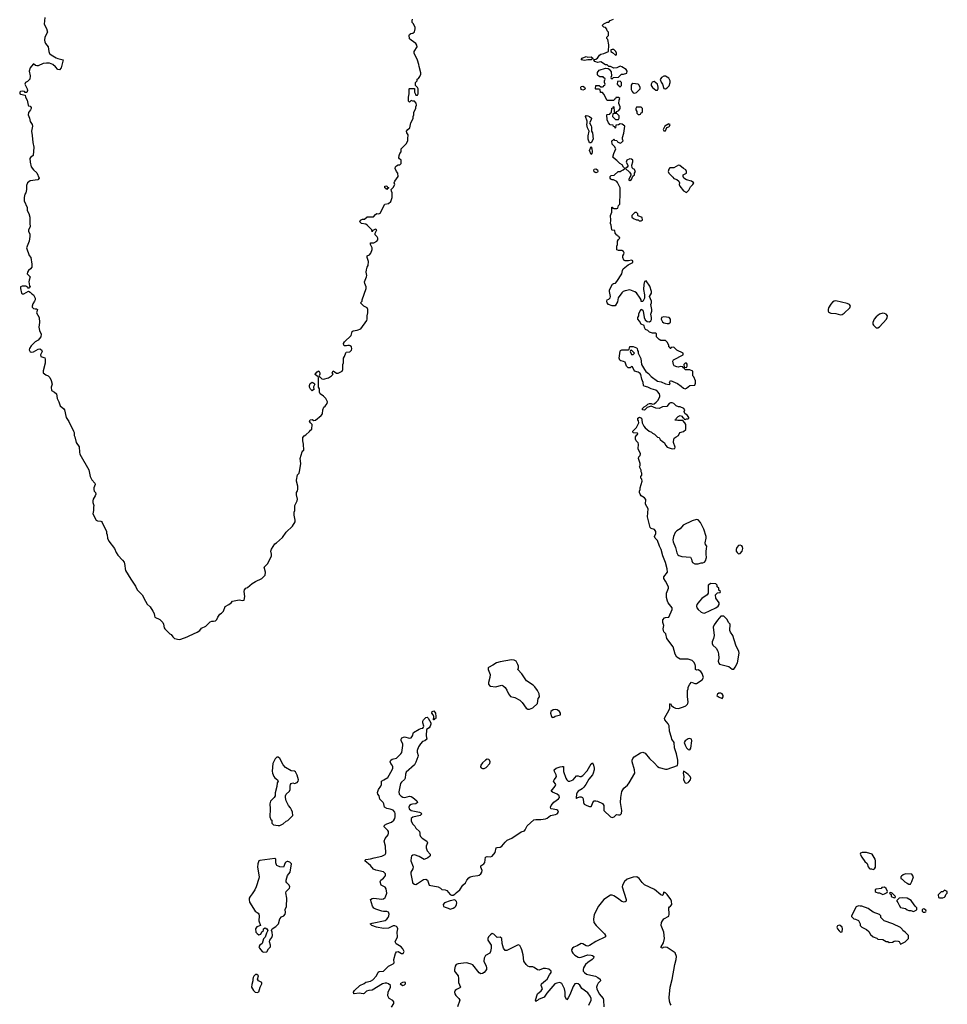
# Model space of a CAD drawing. Header units: inches. Extents: x 2535814 to 2694957, y 540737 to 728403.
# Tile 57 of 106: x 2627421 to 2638866, y 591879 to 604024. Entities that reach past the tile are written whole.
import ezdxf

# ---------------------------------------------------------------- set-up
doc = ezdxf.new("R2010")
doc.units = ezdxf.units.IN
doc.header["$MEASUREMENT"] = 0
for name, color, linetype in [('C6529', 7, 'Continuous'), ('C6539', 7, 'Continuous'), ('C6620', 7, 'Continuous'), ('C6630', 7, 'Continuous')]:
    doc.layers.add(name, color=color, linetype=linetype)

msp = doc.modelspace()

# ---------------------------------------------------------------- linework, layer by layer
at = {"layer": 'C6529', "color": 5, "elevation": 40}
msp.add_lwpolyline([(2627564, 600000), (2627543, 599970), (2627536, 599950), (2627548, 599928), (2627570, 599921), (2627590, 599925), (2627650, 599961), (2627670, 599965), (2627690, 599952), (2627696, 599930), (2627678, 599890), (2627682, 599870), (2627730, 599851), (2627735, 599835), (2627734, 599786), (2627712, 599692), (2627712, 599670), (2627742, 599642), (2627772, 599630), (2627792, 599610), (2627810, 599574), (2627821, 599530), (2627811, 599490), (2627812, 599450), (2627850, 599431), (2627876, 599410), (2627885, 599350), (2627905, 599310), (2627921, 599261), (2627964, 599224), (2627972, 599210), (2627995, 599115), (2628028, 599068), (2628086, 598950), (2628092, 598930), (2628093, 598893), (2628100, 598880), (2628116, 598810), (2628154, 598754), (2628157, 598690), (2628163, 598663), (2628275, 598470), (2628291, 598390), (2628311, 598350), (2628348, 598308), (2628354, 598290), (2628337, 598250), (2628335, 598230), (2628341, 598210), (2628356, 598190), (2628359, 598170), (2628354, 598150), (2628329, 598111), (2628322, 598090), (2628323, 598070), (2628336, 598030), (2628331, 598010), (2628331, 597970), (2628325, 597930), (2628365, 597850), (2628382, 597842), (2628420, 597840), (2628430, 597834), (2628440, 597820), (2628492, 597712), (2628492, 597690), (2628502, 597670), (2628505, 597630), (2628521, 597590), (2628590, 597502), (2628611, 597450), (2628630, 597418), (2628690, 597358), (2628710, 597331), (2628719, 597290), (2628721, 597250), (2628728, 597228), (2628790, 597122), (2628850, 597038), (2628870, 596991), (2628932, 596930), (2628971, 596850), (2628995, 596815), (2629030, 596782), (2629065, 596730), (2629080, 596700), (2629082, 596670), (2629090, 596654), (2629150, 596625), (2629185, 596590), (2629195, 596570), (2629204, 596524), (2629211, 596511), (2629274, 596450), (2629290, 596442), (2629311, 596410), (2629330, 596391), (2629390, 596378), (2629410, 596385), (2629486, 596410), (2629510, 596425), (2629612, 596468), (2629642, 596490), (2629663, 596517), (2629716, 596544), (2629770, 596598), (2629790, 596606), (2629810, 596604), (2629835, 596610), (2629855, 596625), (2629866, 596654), (2629889, 596690), (2629910, 596705), (2629934, 596730), (2629956, 596784), (2630000, 596812)], dxfattribs=at)
at = {"layer": 'C6539', "color": 5}
for points, elevation in [([(2630000, 596812), (2630028, 596830), (2630048, 596850), (2630130, 596867), (2630170, 596859), (2630190, 596862), (2630197, 596910), (2630189, 596970), (2630194, 596990), (2630209, 597010), (2630230, 597021), (2630289, 597071), (2630330, 597096), (2630409, 597131), (2630449, 597171), (2630453, 597210), (2630439, 597270), (2630482, 597318), (2630529, 597410), (2630529, 597430), (2630519, 597470), (2630527, 597493), (2630570, 597558), (2630590, 597571), (2630662, 597638), (2630710, 597703), (2630785, 597775), (2630819, 597830), (2630821, 597850), (2630809, 597911), (2630809, 597950), (2630815, 597970), (2630814, 598030), (2630845, 598090), (2630849, 598110), (2630836, 598164), (2630835, 598190), (2630849, 598211), (2630854, 598230), (2630854, 598270), (2630835, 598330), (2630836, 598344), (2630849, 598410), (2630869, 598431), (2630879, 598470), (2630889, 598550), (2630882, 598610), (2630908, 598692), (2630915, 598705), (2630927, 598713), (2630924, 598790), (2630914, 598830), (2630915, 598870), (2630930, 598892), (2630950, 598902), (2630997, 598943), (2631010, 598962), (2631027, 598973), (2631028, 599030), (2631008, 599050), (2630998, 599070), (2631006, 599090), (2631030, 599092), (2631050, 599082), (2631070, 599086), (2631140, 599140), (2631156, 599164), (2631159, 599210), (2631175, 599245), (2631190, 599258), (2631214, 599290), (2631219, 599310), (2631199, 599350), (2631170, 599379), (2631129, 599409), (2631118, 599430), (2631118, 599470), (2631108, 599490), (2631107, 599607), (2631102, 599622), (2631090, 599626), (2631068, 599648), (2631068, 599652), (2631090, 599682), (2631111, 599691), (2631122, 599670), (2631122, 599650), (2631114, 599630), (2631118, 599618), (2631130, 599614), (2631150, 599592), (2631170, 599591), (2631232, 599608), (2631268, 599630), (2631288, 599650), (2631278, 599670), (2631288, 599692), (2631330, 599662), (2631350, 599665), (2631398, 599690), (2631408, 599710), (2631408, 599770), (2631414, 599790), (2631415, 599850), (2631429, 599870), (2631444, 599916), (2631450, 599922), (2631494, 599926), (2631514, 599946), (2631517, 599963), (2631513, 599990), (2631498, 600000)], 40), ([(2631453, 600000), (2631450, 599999), (2631443, 600000)], 40), ([(2632010, 591846), (2632036, 591890), (2632039, 591910), (2632025, 591925), (2631979, 591950), (2631965, 591985), (2631966, 592030), (2631996, 592090), (2631994, 592110), (2631972, 592132), (2631950, 592140), (2631930, 592140), (2631898, 592130), (2631770, 592055), (2631729, 592051), (2631699, 592041), (2631670, 592014), (2631658, 592010), (2631610, 592015), (2631548, 592008), (2631542, 592010), (2631540, 592030), (2631553, 592050), (2631617, 592110), (2631670, 592137), (2631690, 592151), (2631750, 592166), (2631777, 592183), (2631822, 592230), (2631844, 592276), (2631857, 592283), (2631910, 592290), (2631970, 592348), (2632030, 592380), (2632040, 592390), (2632038, 592430), (2632056, 592504), (2632070, 592527), (2632090, 592530), (2632130, 592505), (2632152, 592508), (2632164, 592530), (2632150, 592564), (2632129, 592590), (2632066, 592626), (2632054, 592650), (2632084, 592710), (2632077, 592770), (2632085, 592810), (2632080, 592830), (2632070, 592840), (2632050, 592849), (2632030, 592847), (2631970, 592819), (2631910, 592816), (2631825, 592830), (2631766, 592850), (2631747, 592870), (2631770, 592881), (2631930, 592914), (2631950, 592928), (2631966, 592950), (2631977, 592970), (2631980, 592990), (2631970, 593016), (2631950, 593024), (2631910, 593025), (2631890, 593030), (2631813, 593053), (2631790, 593066), (2631773, 593090), (2631750, 593170), (2631770, 593184), (2631792, 593188), (2631890, 593177), (2631910, 593180), (2631930, 593195), (2631936, 593204), (2631952, 593250), (2631944, 593304), (2631930, 593324), (2631882, 593350), (2631870, 593390), (2631875, 593410), (2631910, 593434), (2631930, 593459), (2631935, 593470), (2631935, 593490), (2631910, 593513), (2631814, 593534), (2631787, 593547), (2631749, 593590), (2631681, 593650), (2631683, 593657), (2631693, 593667), (2631750, 593673), (2631793, 593687), (2631890, 593705), (2631930, 593728), (2631937, 593743), (2631933, 593830), (2631919, 593890), (2631930, 593924), (2631968, 593970), (2631973, 593990), (2631971, 594010), (2631963, 594023), (2631919, 594070), (2631922, 594090), (2631950, 594106), (2632010, 594126), (2632039, 594150), (2632051, 594170), (2632055, 594190), (2632053, 594233), (2632050, 594250), (2632030, 594274), (2631990, 594288), (2631950, 594293), (2631921, 594310), (2631914, 594350), (2631907, 594367), (2631866, 594410), (2631854, 594450), (2631838, 594470), (2631834, 594490), (2631848, 594530), (2631878, 594570), (2631885, 594590), (2631886, 594630), (2631912, 594650), (2631963, 594677), (2632018, 594770), (2632025, 594790), (2632025, 594810), (2632017, 594830), (2632000, 594850), (2631990, 594870), (2631998, 594890), (2632017, 594903), (2632070, 594916), (2632125, 594970), (2632134, 594986), (2632150, 595070), (2632147, 595090), (2632129, 595130), (2632127, 595150), (2632135, 595165), (2632170, 595178), (2632230, 595163), (2632252, 595168), (2632267, 595190), (2632279, 595230), (2632350, 595273), (2632370, 595283), (2632393, 595287), (2632404, 595296), (2632409, 595310), (2632393, 595350), (2632393, 595370), (2632405, 595390), (2632430, 595416), (2632450, 595422), (2632462, 595410), (2632492, 595352), (2632495, 595335), (2632486, 595310), (2632471, 595290), (2632438, 595270), (2632437, 595190), (2632446, 595150), (2632418, 595130), (2632390, 595119), (2632366, 595094), (2632343, 595057), (2632324, 595010), (2632325, 594990), (2632336, 594950), (2632335, 594930), (2632310, 594866), (2632290, 594835), (2632190, 594744), (2632181, 594719), (2632177, 594670), (2632169, 594651), (2632130, 594620), (2632118, 594602), (2632098, 594498), (2632103, 594470), (2632110, 594461), (2632126, 594446), (2632150, 594433), (2632171, 594429), (2632230, 594447), (2632250, 594444), (2632273, 594430), (2632319, 594390), (2632327, 594370), (2632310, 594353), (2632269, 594349), (2632250, 594344), (2632232, 594330), (2632223, 594310), (2632226, 594290), (2632250, 594269), (2632352, 594250), (2632370, 594243), (2632383, 594230), (2632362, 594210), (2632270, 594189), (2632251, 594170), (2632250, 594138), (2632270, 594102), (2632297, 594077), (2632310, 594050), (2632354, 594010), (2632359, 593990), (2632356, 593970), (2632365, 593950), (2632386, 593930), (2632446, 593890), (2632451, 593870), (2632435, 593830), (2632434, 593810), (2632450, 593771), (2632485, 593730), (2632485, 593710), (2632479, 593701), (2632456, 593684), (2632410, 593664), (2632350, 593702), (2632290, 593724), (2632270, 593719), (2632254, 593706), (2632249, 593691), (2632248, 593650), (2632276, 593576), (2632271, 593550), (2632248, 593510), (2632245, 593490), (2632266, 593386), (2632270, 593375), (2632290, 593362), (2632310, 593359), (2632331, 593369), (2632402, 593418), (2632430, 593421), (2632451, 593410), (2632472, 593350), (2632585, 593330), (2632613, 593313), (2632630, 593296), (2632670, 593291), (2632690, 593281), (2632730, 593235), (2632750, 593226), (2632770, 593225), (2632790, 593236), (2632805, 593255), (2632852, 593290), (2632890, 593350), (2632922, 593378), (2632938, 593410), (2632961, 593439), (2632979, 593450), (2633010, 593460), (2633074, 593466), (2633090, 593472), (2633110, 593490), (2633124, 593510), (2633126, 593530), (2633112, 593570), (2633112, 593588), (2633148, 593612), (2633160, 593630), (2633166, 593694), (2633190, 593704), (2633230, 593699), (2633250, 593707), (2633289, 593750), (2633301, 593810), (2633310, 593815), (2633350, 593819), (2633370, 593830), (2633410, 593880), (2633436, 593904), (2633493, 593930), (2633610, 594008), (2633650, 594021), (2633659, 594030), (2633681, 594079), (2633765, 594155), (2633790, 594159), (2633850, 594159), (2633910, 594168), (2633930, 594175), (2633971, 594209), (2634030, 594220), (2634054, 594230), (2634068, 594250), (2634062, 594270), (2634050, 594276), (2633978, 594290), (2633973, 594293), (2633969, 594309), (2633978, 594330), (2634010, 594374), (2634070, 594415), (2634080, 594430), (2634076, 594450), (2634054, 594470), (2633995, 594495), (2633978, 594510), (2634028, 594570), (2634034, 594590), (2634007, 594630), (2634015, 594650), (2634032, 594668), (2634042, 594690), (2634040, 594710), (2634019, 594750), (2634016, 594770), (2634038, 594790), (2634090, 594810), (2634114, 594814), (2634130, 594811), (2634130, 594750), (2634159, 594670), (2634170, 594646), (2634188, 594630), (2634210, 594630), (2634251, 594650), (2634290, 594696), (2634310, 594698), (2634330, 594690), (2634350, 594689), (2634370, 594702), (2634422, 594758), (2634470, 594845), (2634490, 594859), (2634502, 594830), (2634508, 594790), (2634509, 594770), (2634498, 594730), (2634488, 594710), (2634443, 594657), (2634408, 594592), (2634382, 594558), (2634362, 594538), (2634313, 594510), (2634298, 594490), (2634290, 594470), (2634286, 594426), (2634290, 594418), (2634296, 594424), (2634330, 594438), (2634350, 594437), (2634363, 594430), (2634373, 594413), (2634379, 594370), (2634387, 594347), (2634419, 594330), (2634450, 594320), (2634470, 594319), (2634476, 594324), (2634493, 594367), (2634510, 594391), (2634530, 594391), (2634550, 594384), (2634610, 594358), (2634630, 594330), (2634627, 594290), (2634630, 594270), (2634709, 594190), (2634730, 594183), (2634756, 594190), (2634782, 594218), (2634790, 594222), (2634810, 594216), (2634830, 594218), (2634846, 594234), (2634850, 594270), (2634834, 594370), (2634837, 594430), (2634850, 594505), (2634874, 594546), (2634919, 594581), (2634941, 594610), (2635010, 594730), (2635008, 594770), (2634977, 594870), (2634977, 594890), (2634985, 594910), (2635003, 594930), (2635080, 594980), (2635110, 594989), (2635136, 594976), (2635190, 594910), (2635254, 594854), (2635290, 594813), (2635310, 594802), (2635390, 594779), (2635410, 594778), (2635536, 594824), (2635542, 594850), (2635540, 594890), (2635524, 594970), (2635501, 595041), (2635497, 595110), (2635469, 595150), (2635461, 595170), (2635437, 595250), (2635433, 595313), (2635420, 595340), (2635382, 595390), (2635378, 595410), (2635436, 595510), (2635442, 595530), (2635442, 595578), (2635449, 595591), (2635464, 595564), (2635486, 595546), (2635514, 595534), (2635548, 595528), (2635611, 595549), (2635638, 595562), (2635660, 595580), (2635666, 595590), (2635667, 595610), (2635661, 595670), (2635662, 595750), (2635669, 595770), (2635669, 595790), (2635689, 595830), (2635710, 595851), (2635750, 595836), (2635770, 595836), (2635840, 595880), (2635859, 595910), (2635840, 595960), (2635824, 595984), (2635790, 596005), (2635770, 596002), (2635758, 596010), (2635759, 596050), (2635754, 596070), (2635739, 596099), (2635719, 596119), (2635670, 596135), (2635570, 596138), (2635530, 596162), (2635510, 596198), (2635485, 596290), (2635406, 596390), (2635394, 596450), (2635370, 596475), (2635363, 596490), (2635361, 596510), (2635369, 596550), (2635354, 596590), (2635358, 596622), (2635375, 596645), (2635390, 596652), (2635430, 596654), (2635473, 596750), (2635473, 596770), (2635422, 596830), (2635414, 596850), (2635403, 596897), (2635402, 596950), (2635424, 597010), (2635424, 597030), (2635390, 597098), (2635368, 597130), (2635369, 597150), (2635412, 597208), (2635409, 597250), (2635389, 597329), (2635354, 597410), (2635335, 597490), (2635313, 597530), (2635290, 597598), (2635262, 597630), (2635255, 597650), (2635268, 597688), (2635269, 597710), (2635255, 597735), (2635210, 597748), (2635201, 597761), (2635165, 597890), (2635173, 597990), (2635144, 598050), (2635147, 598107), (2635128, 598128), (2635090, 598149), (2635075, 598170), (2635069, 598190), (2635069, 598210), (2635078, 598230), (2635075, 598250), (2635101, 598330), (2635095, 598355), (2635086, 598370), (2635086, 598390), (2635096, 598404), (2635098, 598430), (2635088, 598448), (2635087, 598467), (2635068, 598510), (2635075, 598525), (2635075, 598550), (2635055, 598610), (2635058, 598630), (2635078, 598650), (2635082, 598670), (2635053, 598730), (2635055, 598790), (2635050, 598806), (2635028, 598830), (2635018, 598850), (2635020, 598880), (2635036, 598904), (2635046, 598910), (2635042, 598922), (2634990, 598928), (2634986, 598950), (2635030, 598994), (2635058, 599050), (2635056, 599076), (2635046, 599090), (2635046, 599110), (2635070, 599122), (2635091, 599110), (2635098, 599090), (2635102, 599050), (2635121, 599010), (2635136, 598990), (2635188, 598948), (2635216, 598936), (2635230, 598922), (2635253, 598913), (2635290, 598874), (2635312, 598872), (2635325, 598845), (2635350, 598822), (2635372, 598810), (2635392, 598770), (2635410, 598752), (2635470, 598731), (2635506, 598734), (2635508, 598750), (2635489, 598810), (2635490, 598854), (2635496, 598864), (2635520, 598880), (2635550, 598894), (2635567, 598933), (2635610, 598945), (2635638, 598970), (2635638, 599030), (2635628, 599050), (2635602, 599082), (2635542, 599082), (2635510, 599086), (2635508, 599090), (2635522, 599098), (2635526, 599110), (2635546, 599130), (2635570, 599142), (2635590, 599134), (2635600, 599120), (2635614, 599110), (2635618, 599098), (2635630, 599094), (2635650, 599102), (2635670, 599102), (2635678, 599110), (2635676, 599116), (2635660, 599140), (2635627, 599167), (2635618, 599190), (2635628, 599210), (2635615, 599230), (2635570, 599249), (2635550, 599249), (2635519, 599259), (2635490, 599289), (2635470, 599298), (2635450, 599298), (2635436, 599290), (2635407, 599253), (2635350, 599248), (2635310, 599228), (2635270, 599234), (2635210, 599258), (2635161, 599239), (2635130, 599208), (2635106, 599210), (2635106, 599230), (2635126, 599250), (2635155, 599265), (2635170, 599282), (2635190, 599291), (2635210, 599291), (2635230, 599282), (2635250, 599285), (2635275, 599305), (2635295, 599325), (2635319, 599370), (2635321, 599390), (2635316, 599410), (2635290, 599439), (2635270, 599453), (2635210, 599472), (2635170, 599493), (2635124, 599504), (2635118, 599510), (2635113, 599550), (2635098, 599590), (2635086, 599646), (2635078, 599658), (2635050, 599675), (2635006, 599690), (2634982, 599742), (2634970, 599746), (2634952, 599728), (2634929, 599729), (2634909, 599749), (2634890, 599798), (2634870, 599809), (2634837, 599817), (2634826, 599826), (2634819, 599850), (2634830, 599934), (2634835, 599945), (2634849, 599951), (2634928, 599952), (2634942, 599958), (2634950, 599991), (2634990, 599991), (2635030, 599978), (2635038, 599970), (2635044, 599944), (2635052, 599930), (2635052, 599910), (2635083, 599843), (2635091, 599770), (2635128, 599708), (2635145, 599685), (2635178, 599658), (2635210, 599621), (2635290, 599566), (2635335, 599555), (2635390, 599531), (2635434, 599526), (2635446, 599530), (2635438, 599550), (2635450, 599572), (2635535, 599535), (2635583, 599503), (2635610, 599478), (2635630, 599471), (2635650, 599478), (2635690, 599511), (2635750, 599514), (2635758, 599542), (2635759, 599570), (2635738, 599618), (2635728, 599630), (2635726, 599690), (2635690, 599706), (2635630, 599706), (2635622, 599722), (2635606, 599730), (2635602, 599742), (2635570, 599746), (2635550, 599738), (2635530, 599742), (2635496, 599756), (2635488, 599770), (2635478, 599810), (2635486, 599830), (2635606, 599890), (2635606, 599910), (2635528, 599948), (2635490, 599986), (2635458, 599982), (2635454, 599970), (2635446, 599970), (2635442, 599982), (2635428, 599990), (2635428, 600000)], 20), ([(2635459, 591870), (2635446, 591890), (2635438, 591918), (2635435, 591965), (2635446, 592090), (2635473, 592187), (2635504, 592370), (2635522, 592430), (2635524, 592470), (2635510, 592514), (2635410, 592581), (2635390, 592585), (2635362, 592578), (2635350, 592570), (2635336, 592576), (2635336, 592590), (2635363, 592637), (2635378, 592690), (2635369, 592770), (2635337, 592850), (2635341, 592890), (2635351, 592910), (2635370, 592932), (2635432, 592968), (2635436, 592990), (2635432, 593068), (2635437, 593083), (2635450, 593091), (2635466, 593110), (2635462, 593150), (2635453, 593170), (2635410, 593235), (2635390, 593254), (2635376, 593256), (2635370, 593266), (2635355, 593225), (2635350, 593221), (2635330, 593228), (2635255, 593295), (2635130, 593353), (2635101, 593381), (2635064, 593430), (2635037, 593450), (2634990, 593448), (2634916, 593424), (2634885, 593395), (2634858, 593350), (2634855, 593330), (2634904, 593170), (2634902, 593150), (2634890, 593142), (2634879, 593141), (2634850, 593148), (2634796, 593190), (2634750, 593218), (2634730, 593226), (2634710, 593226), (2634627, 593170), (2634610, 593152), (2634561, 593090), (2634510, 592985), (2634500, 592930), (2634505, 592890), (2634534, 592850), (2634638, 592750), (2634650, 592730), (2634650, 592710), (2634530, 592652), (2634450, 592603), (2634430, 592598), (2634410, 592601), (2634370, 592626), (2634350, 592628), (2634300, 592600), (2634256, 592584), (2634240, 592570), (2634231, 592550), (2634232, 592530), (2634244, 592510), (2634270, 592485), (2634310, 592461), (2634330, 592458), (2634350, 592461), (2634430, 592489), (2634470, 592487), (2634490, 592481), (2634505, 592470), (2634501, 592450), (2634484, 592430), (2634430, 592394), (2634403, 592370), (2634376, 592330), (2634371, 592310), (2634375, 592290), (2634389, 592270), (2634413, 592253), (2634430, 592246), (2634525, 592225), (2634555, 592210), (2634581, 592190), (2634587, 592170), (2634560, 592140), (2634545, 592115), (2634538, 592090), (2634542, 592070), (2634570, 592010), (2634619, 591950), (2634624, 591930), (2634630, 591850)], 20), ([(2634445, 591870), (2634470, 591930), (2634470, 591950), (2634460, 591980), (2634430, 592020), (2634355, 592075), (2634330, 592114), (2634310, 592130), (2634290, 592136), (2634270, 592131), (2634250, 592099), (2634210, 591997), (2634190, 591958), (2634170, 591935), (2634153, 591970), (2634153, 592030), (2634142, 592070), (2634110, 592135), (2634087, 592147), (2634050, 592142), (2634025, 592130), (2633925, 592015), (2633890, 591968), (2633821, 591939), (2633810, 591928), (2633796, 591924), (2633790, 591916), (2633784, 591930), (2633810, 592008), (2633856, 592044), (2633870, 592070), (2633856, 592110), (2633858, 592130), (2633910, 592171), (2633927, 592190), (2633957, 592243), (2633980, 592270), (2633978, 592290), (2633950, 592312), (2633910, 592321), (2633881, 592319), (2633830, 592302), (2633810, 592304), (2633770, 592334), (2633750, 592340), (2633710, 592343), (2633690, 592351), (2633670, 592370), (2633643, 592410), (2633631, 592490), (2633617, 592550), (2633610, 592573), (2633590, 592604), (2633570, 592611), (2633430, 592543), (2633410, 592542), (2633390, 592570), (2633375, 592630), (2633368, 592690), (2633350, 592707), (2633310, 592704), (2633270, 592746), (2633250, 592751), (2633230, 592737), (2633204, 592710), (2633197, 592690), (2633198, 592670), (2633236, 592610), (2633238, 592570), (2633229, 592530), (2633220, 592510), (2633170, 592481), (2633151, 592450), (2633147, 592410), (2633177, 592350), (2633182, 592330), (2633179, 592310), (2633150, 592272), (2633130, 592259), (2633110, 592257), (2633089, 592269), (2633010, 592365), (2632990, 592375), (2632950, 592386), (2632930, 592390), (2632830, 592380), (2632808, 592370), (2632792, 592350), (2632784, 592310), (2632787, 592290), (2632798, 592270), (2632831, 592230), (2632836, 592196), (2632835, 592150), (2632861, 592090), (2632850, 592081), (2632810, 592064), (2632795, 592050), (2632787, 592030), (2632790, 592010), (2632801, 591990), (2632839, 591950), (2632850, 591930), (2632822, 591850)], 20)]:
    msp.add_lwpolyline(points, dxfattribs=dict(at, elevation=elevation))
for points, elevation in [([(2634970, 599946), (2634958, 599942), (2634954, 599930), (2634970, 599894), (2634990, 599894), (2635006, 599910)], 20), ([(2635650, 599786), (2635630, 599786), (2635614, 599770), (2635618, 599738), (2635650, 599734), (2635658, 599750), (2635656, 599776)], 20), ([(2631030, 599446), (2631010, 599466), (2630995, 599490), (2630995, 599510), (2631005, 599535), (2631030, 599551), (2631050, 599542), (2631062, 599530), (2631045, 599495), (2631045, 599485), (2631052, 599468)], 40), ([(2635770, 597859), (2635719, 597841), (2635606, 597790), (2635570, 597744), (2635530, 597719), (2635510, 597697), (2635487, 597650), (2635479, 597610), (2635484, 597584), (2635513, 597513), (2635528, 597448), (2635542, 597422), (2635553, 597413), (2635590, 597402), (2635696, 597396), (2635711, 597371), (2635712, 597350), (2635722, 597330), (2635750, 597312), (2635790, 597312), (2635830, 597325), (2635850, 597325), (2635870, 597332), (2635882, 597350), (2635895, 597390), (2635889, 597430), (2635889, 597469), (2635896, 597496), (2635898, 597530), (2635882, 597550), (2635879, 597570), (2635892, 597628), (2635890, 597650), (2635860, 597740), (2635821, 597821), (2635793, 597853)], 20), ([(2636310, 597542), (2636290, 597538), (2636267, 597513), (2636259, 597490), (2636261, 597470), (2636273, 597450), (2636290, 597437), (2636310, 597441), (2636335, 597470), (2636343, 597503), (2636340, 597520), (2636330, 597535)], 20), ([(2635950, 597068), (2635914, 597050), (2635914, 596950), (2635902, 596930), (2635837, 596883), (2635807, 596853), (2635776, 596810), (2635772, 596790), (2635777, 596770), (2635790, 596750), (2635830, 596718), (2635850, 596708), (2635870, 596705), (2636010, 596770), (2636039, 596790), (2636049, 596810), (2636049, 596830), (2636009, 596890), (2636006, 596930), (2636030, 596954), (2636062, 596958), (2636066, 596970), (2636047, 596987), (2636046, 597010), (2636027, 597027), (2636026, 597050), (2636010, 597066)], 20), ([(2636110, 596666), (2636070, 596666), (2636030, 596618), (2635990, 596558), (2635978, 596530), (2635991, 596430), (2635983, 596390), (2635966, 596350), (2635966, 596330), (2635971, 596310), (2636013, 596273), (2636036, 596236), (2636044, 596204), (2636045, 596150), (2636040, 596110), (2636045, 596085), (2636055, 596075), (2636170, 596045), (2636210, 596012), (2636230, 596012), (2636250, 596038), (2636279, 596090), (2636296, 596210), (2636294, 596230), (2636255, 596310), (2636219, 596430), (2636189, 596470), (2636184, 596490), (2636188, 596570), (2636168, 596590), (2636150, 596626)], 20), ([(2633490, 596127), (2633350, 596103), (2633305, 596090), (2633259, 596061), (2633205, 596035), (2633201, 596030), (2633201, 596010), (2633226, 595946), (2633223, 595910), (2633203, 595850), (2633207, 595830), (2633218, 595810), (2633230, 595803), (2633290, 595794), (2633370, 595815), (2633388, 595808), (2633410, 595786), (2633430, 595756), (2633450, 595710), (2633476, 595676), (2633530, 595663), (2633591, 595630), (2633620, 595600), (2633670, 595531), (2633690, 595518), (2633710, 595518), (2633730, 595526), (2633750, 595538), (2633808, 595590), (2633819, 595650), (2633833, 595670), (2633832, 595710), (2633810, 595750), (2633775, 595795), (2633755, 595815), (2633673, 595870), (2633616, 595956), (2633568, 596010), (2633575, 596030), (2633574, 596050), (2633569, 596070), (2633545, 596110), (2633523, 596123)], 40), ([(2636070, 595719), (2636045, 595715), (2636030, 595706), (2636022, 595690), (2636042, 595670), (2636090, 595652), (2636102, 595670), (2636102, 595690), (2636088, 595710)], 20), ([(2632530, 595388), (2632526, 595390), (2632529, 595430), (2632522, 595450), (2632504, 595470), (2632509, 595491), (2632530, 595498), (2632550, 595470), (2632556, 595430), (2632555, 595410), (2632550, 595402), (2632538, 595402)], 20), ([(2634030, 595516), (2634002, 595510), (2633976, 595490), (2633971, 595470), (2633981, 595430), (2633990, 595418), (2634010, 595423), (2634027, 595433), (2634094, 595450), (2634092, 595470), (2634083, 595490), (2634053, 595513)], 40), ([(2635690, 595156), (2635670, 595152), (2635631, 595130), (2635619, 595110), (2635630, 595075), (2635650, 595044), (2635670, 595023), (2635690, 595018), (2635700, 595040), (2635713, 595130), (2635709, 595149)], 20), ([(2630610, 594929), (2630592, 594928), (2630571, 594909), (2630545, 594850), (2630534, 594754), (2630539, 594730), (2630556, 594690), (2630570, 594671), (2630602, 594650), (2630611, 594630), (2630598, 594610), (2630595, 594565), (2630572, 594488), (2630571, 594450), (2630561, 594430), (2630517, 594383), (2630511, 594369), (2630507, 594350), (2630510, 594290), (2630507, 594190), (2630520, 594160), (2630531, 594150), (2630533, 594113), (2630552, 594092), (2630610, 594083), (2630630, 594086), (2630670, 594106), (2630710, 594138), (2630730, 594145), (2630789, 594210), (2630785, 594250), (2630776, 594276), (2630762, 594302), (2630739, 594330), (2630709, 594389), (2630699, 594430), (2630699, 594450), (2630708, 594470), (2630748, 594510), (2630758, 594530), (2630758, 594570), (2630762, 594590), (2630770, 594602), (2630790, 594611), (2630810, 594602), (2630843, 594617), (2630855, 594630), (2630859, 594650), (2630846, 594706), (2630825, 594745), (2630810, 594754), (2630770, 594761), (2630702, 594802), (2630673, 594833), (2630629, 594910)], 40), ([(2633190, 594901), (2633170, 594892), (2633130, 594856), (2633111, 594830), (2633108, 594810), (2633115, 594795), (2633130, 594786), (2633150, 594786), (2633178, 594802), (2633222, 594850), (2633224, 594870), (2633219, 594890), (2633210, 594899)], 40), ([(2635610, 594753), (2635608, 594732), (2635615, 594690), (2635613, 594650), (2635630, 594611), (2635650, 594607), (2635670, 594614), (2635678, 594622), (2635698, 594650), (2635702, 594670), (2635694, 594690), (2635670, 594714), (2635650, 594731)], 20), ([(2637868, 593750), (2637814, 593750), (2637796, 593744), (2637790, 593730), (2637810, 593693), (2637850, 593639), (2637877, 593617), (2637890, 593574), (2637900, 593560), (2637910, 593552), (2637930, 593552), (2637950, 593542), (2637968, 593552), (2637978, 593570), (2637979, 593650), (2637974, 593670), (2637939, 593730)], 20), ([(2630570, 593679), (2630385, 593655), (2630370, 593649), (2630358, 593610), (2630355, 593570), (2630376, 593450), (2630373, 593430), (2630340, 593330), (2630322, 593290), (2630290, 593241), (2630263, 593210), (2630253, 593190), (2630251, 593171), (2630258, 593138), (2630327, 593030), (2630363, 593003), (2630371, 592991), (2630374, 592970), (2630371, 592910), (2630392, 592850), (2630347, 592833), (2630338, 592822), (2630331, 592809), (2630336, 592770), (2630350, 592751), (2630370, 592738), (2630395, 592745), (2630410, 592772), (2630428, 592790), (2630428, 592812), (2630440, 592820), (2630450, 592822), (2630472, 592810), (2630482, 592790), (2630464, 592756), (2630451, 592709), (2630430, 592686), (2630411, 592630), (2630382, 592610), (2630372, 592590), (2630378, 592570), (2630412, 592530), (2630430, 592521), (2630470, 592525), (2630490, 592562), (2630514, 592590), (2630514, 592610), (2630502, 592650), (2630508, 592670), (2630530, 592705), (2630539, 592730), (2630535, 592770), (2630526, 592790), (2630535, 592810), (2630581, 592839), (2630613, 592870), (2630630, 592935), (2630650, 592959), (2630678, 592970), (2630695, 592990), (2630702, 593010), (2630698, 593050), (2630714, 593086), (2630716, 593190), (2630705, 593255), (2630710, 593270), (2630749, 593310), (2630753, 593330), (2630744, 593350), (2630716, 593376), (2630710, 593390), (2630710, 593410), (2630725, 593470), (2630756, 593510), (2630773, 593610), (2630753, 593633), (2630730, 593641), (2630721, 593639), (2630706, 593634), (2630697, 593623), (2630674, 593570), (2630630, 593573), (2630595, 593590), (2630590, 593598), (2630583, 593623), (2630582, 593670)], 40), ([(2638350, 593489), (2638322, 593478), (2638300, 593460), (2638292, 593450), (2638294, 593430), (2638310, 593422), (2638342, 593390), (2638370, 593372), (2638390, 593362), (2638410, 593362), (2638430, 593394), (2638448, 593450), (2638430, 593486)], 20), ([(2638090, 593326), (2638058, 593322), (2638050, 593306), (2637990, 593298), (2637974, 593290), (2637974, 593270), (2637990, 593262), (2638010, 593254), (2638030, 593254), (2638044, 593244), (2638070, 593234), (2638090, 593242), (2638122, 593258), (2638126, 593270), (2638110, 593306)], 20), ([(2638162, 593258), (2638154, 593250), (2638174, 593234), (2638174, 593210), (2638210, 593194), (2638222, 593198), (2638226, 593210), (2638186, 593250), (2638176, 593256)], 20), ([(2638830, 593286), (2638810, 593266), (2638790, 593266), (2638754, 593230), (2638758, 593198), (2638770, 593194), (2638810, 593194), (2638830, 593202), (2638838, 593210), (2638847, 593233), (2638866, 593250), (2638866, 593270)], 20), ([(2632790, 593168), (2632730, 593156), (2632662, 593130), (2632647, 593110), (2632650, 593087), (2632670, 593076), (2632706, 593066), (2632730, 593052), (2632770, 593066), (2632790, 593076), (2632804, 593090), (2632812, 593110), (2632815, 593130), (2632810, 593148)], 20), ([(2638310, 593194), (2638272, 593188), (2638242, 593158), (2638242, 593150), (2638255, 593135), (2638270, 593102), (2638290, 593072), (2638350, 593062), (2638370, 593045), (2638390, 593038), (2638417, 593037), (2638450, 593022), (2638480, 593040), (2638488, 593050), (2638488, 593070), (2638469, 593089), (2638430, 593148), (2638418, 593158), (2638370, 593188)], 20), ([(2637770, 593095), (2637740, 593080), (2637682, 592970), (2637684, 592964), (2637712, 592932), (2637734, 592930), (2637770, 592912), (2637792, 592872), (2637792, 592850), (2637810, 592832), (2637870, 592802), (2637897, 592777), (2637920, 592740), (2637950, 592712), (2637995, 592695), (2638010, 592682), (2638070, 592678), (2638110, 592652), (2638132, 592652), (2638150, 592642), (2638190, 592645), (2638210, 592658), (2638230, 592662), (2638260, 592660), (2638270, 592654), (2638290, 592622), (2638348, 592650), (2638388, 592690), (2638388, 592710), (2638386, 592730), (2638348, 592768), (2638318, 592790), (2638308, 592808), (2638288, 592828), (2638193, 592873), (2638088, 592910), (2638046, 592950), (2638046, 592970), (2638028, 592988), (2637950, 593015), (2637890, 593062), (2637810, 593089), (2637790, 593089)], 20), ([(2638575, 593055), (2638554, 593050), (2638554, 593030), (2638570, 593014), (2638590, 593014), (2638602, 593018), (2638606, 593030), (2638602, 593042)], 20), ([(2637530, 592854), (2637510, 592848), (2637503, 592830), (2637510, 592812), (2637530, 592785), (2637550, 592771), (2637570, 592774), (2637574, 592810), (2637569, 592830), (2637546, 592850)], 20), ([(2630330, 592248), (2630310, 592228), (2630301, 592210), (2630296, 592190), (2630298, 592170), (2630284, 592124), (2630282, 592090), (2630306, 592050), (2630328, 592028), (2630350, 592026), (2630370, 592034), (2630389, 592090), (2630409, 592130), (2630408, 592148), (2630368, 592170), (2630355, 592190), (2630366, 592230), (2630347, 592247)], 40), ([(2632173, 592153), (2632142, 592150), (2632116, 592130), (2632150, 592111), (2632170, 592119), (2632179, 592130), (2632182, 592150)], 20)]:
    msp.add_lwpolyline(points, close=True, dxfattribs=dict(at, elevation=elevation))
at = {"layer": 'C6620', "color": 5, "elevation": 40}
msp.add_lwpolyline([(2627731, 604049), (2627722, 603970), (2627750, 603915), (2627764, 603870), (2627733, 603807), (2627727, 603770), (2627730, 603750), (2627740, 603730), (2627773, 603690), (2627779, 603630), (2627790, 603606), (2627810, 603589), (2627870, 603555), (2627890, 603546), (2627958, 603530), (2627931, 603431), (2627910, 603405), (2627890, 603409), (2627863, 603443), (2627830, 603470), (2627790, 603487), (2627751, 603489), (2627710, 603482), (2627650, 603455), (2627633, 603453), (2627617, 603457), (2627590, 603478), (2627585, 603475), (2627550, 603428), (2627536, 603390), (2627551, 603330), (2627547, 603290), (2627517, 603263), (2627491, 603250), (2627483, 603230), (2627515, 603170), (2627516, 603150), (2627510, 603126), (2627490, 603126), (2627479, 603139), (2627450, 603144), (2627430, 603139), (2627421, 603130), (2627424, 603110), (2627430, 603106), (2627490, 603094), (2627491, 603070), (2627511, 603030), (2627525, 602970), (2627530, 602962), (2627550, 602958), (2627561, 602941), (2627563, 602930), (2627555, 602910), (2627530, 602878), (2627524, 602850), (2627543, 602810), (2627548, 602768), (2627575, 602730), (2627577, 602710), (2627566, 602650), (2627576, 602596), (2627583, 602510), (2627597, 602450), (2627585, 602350), (2627555, 602325), (2627547, 602313), (2627548, 602268), (2627563, 602210), (2627591, 602170), (2627633, 602133), (2627661, 602070), (2627645, 602050), (2627550, 602035), (2627516, 602010), (2627503, 601977), (2627506, 601930), (2627496, 601890), (2627483, 601870), (2627476, 601830), (2627478, 601790), (2627511, 601709), (2627512, 601670), (2627534, 601634), (2627545, 601590), (2627545, 601515), (2627551, 601470), (2627531, 601430), (2627531, 601410), (2627544, 601384), (2627545, 601350), (2627536, 601290), (2627505, 601210), (2627537, 601117), (2627558, 601090), (2627571, 601010), (2627571, 600971), (2627556, 600950), (2627531, 600930), (2627518, 600910), (2627512, 600890), (2627551, 600850), (2627536, 600810), (2627535, 600790), (2627542, 600742), (2627554, 600730), (2627538, 600722), (2627530, 600706), (2627522, 600722), (2627496, 600736), (2627450, 600738), (2627432, 600728), (2627431, 600710), (2627443, 600650), (2627450, 600641), (2627470, 600643), (2627530, 600674), (2627550, 600662), (2627570, 600642), (2627590, 600632), (2627611, 600590), (2627611, 600569), (2627605, 600550), (2627583, 600517), (2627575, 600490), (2627576, 600476), (2627590, 600461), (2627610, 600456), (2627630, 600458), (2627642, 600450), (2627627, 600410), (2627659, 600350), (2627665, 600290), (2627657, 600230), (2627666, 600190), (2627686, 600146), (2627681, 600110), (2627667, 600090), (2627650, 600069), (2627611, 600049), (2627570, 600009), (2627564, 600000)], dxfattribs=at)
at = {"layer": 'C6630', "color": 5}
for points, elevation in [([(2631443, 600000), (2631430, 600002), (2631422, 600010), (2631415, 600030), (2631429, 600050), (2631509, 600130), (2631522, 600178), (2631534, 600186), (2631586, 600194), (2631628, 600210), (2631705, 600315), (2631709, 600330), (2631709, 600370), (2631718, 600410), (2631718, 600450), (2631708, 600468), (2631668, 600490), (2631626, 600530), (2631647, 600553), (2631648, 600570), (2631695, 600710), (2631695, 600730), (2631678, 600770), (2631675, 600790), (2631701, 600850), (2631704, 600870), (2631697, 600910), (2631700, 600940), (2631709, 600970), (2631722, 600990), (2631723, 601043), (2631709, 601090), (2631709, 601110), (2631735, 601125), (2631754, 601146), (2631769, 601190), (2631769, 601210), (2631749, 601250), (2631749, 601270), (2631790, 601272), (2631828, 601292), (2631838, 601310), (2631838, 601330), (2631830, 601346), (2631806, 601370), (2631806, 601390), (2631826, 601430), (2631810, 601438), (2631804, 601436), (2631778, 601422), (2631770, 601406), (2631766, 601430), (2631708, 601490), (2631690, 601502), (2631638, 601510), (2631618, 601530), (2631626, 601550), (2631650, 601562), (2631676, 601564), (2631710, 601592), (2631787, 601593), (2631810, 601622), (2631828, 601632), (2631850, 601631), (2631870, 601638), (2631926, 601750), (2631970, 601758), (2631998, 601782), (2632018, 601830), (2632018, 601890), (2632008, 601910), (2632006, 601930), (2632030, 601954), (2632048, 601990), (2632042, 602010), (2632049, 602030), (2632089, 602090), (2632088, 602130), (2632069, 602150), (2632055, 602190), (2632058, 602210), (2632070, 602222), (2632090, 602232), (2632110, 602234), (2632126, 602250), (2632126, 602290), (2632107, 602307), (2632100, 602320), (2632102, 602350), (2632110, 602374), (2632127, 602393), (2632129, 602431), (2632190, 602492), (2632209, 602530), (2632208, 602568), (2632215, 602590), (2632215, 602605), (2632199, 602630), (2632195, 602650), (2632209, 602670), (2632234, 602690), (2632248, 602750), (2632276, 602804), (2632275, 602830), (2632282, 602850), (2632283, 602877), (2632307, 602933), (2632308, 602950), (2632318, 602970), (2632314, 602994), (2632290, 603018), (2632270, 603018), (2632250, 603026), (2632230, 603006), (2632220, 603020), (2632218, 603070), (2632228, 603110), (2632228, 603170), (2632230, 603174), (2632293, 603173), (2632294, 603130), (2632304, 603104), (2632310, 603094), (2632330, 603094), (2632338, 603110), (2632338, 603170), (2632330, 603186), (2632306, 603210), (2632306, 603250), (2632326, 603270), (2632326, 603290), (2632340, 603300), (2632358, 603322), (2632369, 603350), (2632369, 603370), (2632348, 603448), (2632347, 603473), (2632330, 603526), (2632289, 603609), (2632289, 603631), (2632324, 603690), (2632322, 603710), (2632308, 603730), (2632249, 603770), (2632230, 603789), (2632227, 603833), (2632230, 603842), (2632245, 603855), (2632270, 603858), (2632290, 603874), (2632299, 603910), (2632299, 603930), (2632276, 603976), (2632264, 603990), (2632262, 604010), (2632269, 604030)], 40), ([(2635428, 600000), (2635428, 600010), (2635410, 600046), (2635390, 600066), (2635332, 600068), (2635310, 600078), (2635278, 600110), (2635278, 600150), (2635275, 600155), (2635270, 600158), (2635230, 600158), (2635190, 600169), (2635170, 600189), (2635144, 600204), (2635128, 600228), (2635126, 600250), (2635089, 600269), (2635070, 600306), (2635048, 600330), (2635048, 600350), (2635058, 600370), (2635060, 600400), (2635090, 600454), (2635110, 600442), (2635115, 600430), (2635125, 600350), (2635140, 600320), (2635163, 600303), (2635190, 600296), (2635209, 600311), (2635215, 600325), (2635215, 600350), (2635206, 600390), (2635220, 600430), (2635222, 600450), (2635209, 600510), (2635217, 600530), (2635218, 600550), (2635193, 600610), (2635215, 600650), (2635217, 600670), (2635196, 600736), (2635150, 600802), (2635130, 600795), (2635122, 600758), (2635117, 600697), (2635131, 600629), (2635131, 600590), (2635110, 600546), (2635090, 600546), (2635087, 600567), (2635078, 600590), (2635033, 600653), (2635010, 600669), (2634950, 600692), (2634890, 600681), (2634868, 600672), (2634850, 600654), (2634805, 600595), (2634796, 600544), (2634767, 600493), (2634730, 600495), (2634684, 600510), (2634669, 600530), (2634666, 600550), (2634670, 600570), (2634690, 600575), (2634707, 600593), (2634709, 600611), (2634696, 600670), (2634699, 600690), (2634737, 600763), (2634749, 600771), (2634770, 600775), (2634790, 600794), (2634849, 600890), (2634858, 600930), (2634868, 600950), (2634930, 601002), (2634986, 601030), (2634986, 601050), (2634970, 601058), (2634932, 601048), (2634890, 601048), (2634876, 601056), (2634862, 601090), (2634862, 601110), (2634875, 601130), (2634878, 601150), (2634870, 601166), (2634850, 601178), (2634810, 601178), (2634790, 601186), (2634788, 601230), (2634798, 601250), (2634798, 601290), (2634810, 601314), (2634826, 601330), (2634822, 601342), (2634810, 601346), (2634802, 601362), (2634790, 601366), (2634766, 601390), (2634762, 601422), (2634730, 601426), (2634726, 601430), (2634718, 601490), (2634709, 601509), (2634715, 601550), (2634709, 601610), (2634728, 601650), (2634726, 601710), (2634730, 601712), (2634738, 601698), (2634750, 601694), (2634790, 601694), (2634802, 601698), (2634808, 601730), (2634826, 601750), (2634829, 601890), (2634828, 601950), (2634796, 602016), (2634788, 602028), (2634762, 602042), (2634748, 602048), (2634729, 602049), (2634716, 602056), (2634706, 602070), (2634708, 602090), (2634720, 602100), (2634756, 602104), (2634806, 602150), (2634830, 602152), (2634842, 602158), (2634868, 602172), (2634886, 602190), (2634870, 602206), (2634855, 602235), (2634826, 602250), (2634788, 602288), (2634770, 602298), (2634738, 602330), (2634750, 602374), (2634775, 602430), (2634760, 602460), (2634729, 602490), (2634728, 602530), (2634742, 602538), (2634750, 602554), (2634758, 602538), (2634790, 602534), (2634798, 602518), (2634830, 602502), (2634846, 602510), (2634866, 602530), (2634858, 602550), (2634858, 602570), (2634875, 602625), (2634886, 602710), (2634856, 602736), (2634830, 602738), (2634810, 602726), (2634778, 602722), (2634774, 602690), (2634767, 602687), (2634762, 602702), (2634747, 602707), (2634742, 602722), (2634708, 602728), (2634686, 602750), (2634668, 602790), (2634666, 602850), (2634670, 602854), (2634702, 602858), (2634706, 602870), (2634722, 602878), (2634728, 602932), (2634742, 602938), (2634748, 602952), (2634753, 602947), (2634754, 602890), (2634758, 602878), (2634770, 602874), (2634782, 602878), (2634787, 602893), (2634815, 602905), (2634828, 602930), (2634828, 602950), (2634815, 602990), (2634818, 603030), (2634826, 603050), (2634810, 603066), (2634790, 603066), (2634778, 603062), (2634773, 603047), (2634758, 603042), (2634750, 603026), (2634670, 603026), (2634630, 603106), (2634610, 603126), (2634587, 603127), (2634582, 603162), (2634570, 603166), (2634530, 603166), (2634526, 603170), (2634529, 603211), (2634570, 603214), (2634590, 603194), (2634610, 603194), (2634622, 603198), (2634627, 603213), (2634642, 603218), (2634646, 603230), (2634638, 603250), (2634638, 603270), (2634646, 603290), (2634642, 603302), (2634630, 603306), (2634618, 603318), (2634580, 603320), (2634556, 603336), (2634548, 603348), (2634550, 603374), (2634570, 603402), (2634650, 603425), (2634680, 603420), (2634693, 603413), (2634720, 603380), (2634722, 603330), (2634714, 603310), (2634718, 603298), (2634730, 603294), (2634748, 603312), (2634810, 603314), (2634846, 603350), (2634872, 603352), (2634910, 603365), (2634917, 603390), (2634904, 603410), (2634850, 603444), (2634830, 603449), (2634790, 603429), (2634750, 603426), (2634710, 603446), (2634690, 603446), (2634670, 603466), (2634650, 603468), (2634590, 603502), (2634550, 603495), (2634530, 603502), (2634518, 603510), (2634506, 603530), (2634506, 603534), (2634530, 603538), (2634549, 603551), (2634574, 603586), (2634590, 603598), (2634630, 603607), (2634686, 603630), (2634688, 603712), (2634678, 603778), (2634666, 603790), (2634666, 603810), (2634686, 603830), (2634686, 603870), (2634668, 603888), (2634667, 603907), (2634650, 603926), (2634626, 603930), (2634606, 603950), (2634628, 603972), (2634670, 603994), (2634690, 603994), (2634707, 604013), (2634746, 604030)], 20), ([(2631498, 600000), (2631490, 600006), (2631470, 600006), (2631453, 600000)], 40)]:
    msp.add_lwpolyline(points, dxfattribs=dict(at, elevation=elevation))
for points, elevation in [([(2634730, 603658), (2634714, 603650), (2634714, 603630), (2634737, 603617), (2634770, 603585), (2634786, 603590), (2634786, 603610), (2634778, 603630), (2634750, 603655)], 20), ([(2634430, 603562), (2634470, 603565), (2634494, 603550), (2634494, 603546), (2634470, 603529), (2634430, 603529), (2634390, 603521), (2634349, 603530), (2634362, 603550), (2634411, 603571)], 20), ([(2634830, 603266), (2634798, 603262), (2634794, 603230), (2634813, 603213), (2634818, 603198), (2634830, 603194), (2634846, 603210), (2634846, 603250)], 20), ([(2634985, 603235), (2634972, 603228), (2634964, 603216), (2634964, 603164), (2634977, 603137), (2634990, 603122), (2635010, 603118), (2635030, 603126), (2635078, 603170), (2635078, 603190), (2635060, 603220), (2635050, 603228)], 20), ([(2635250, 603262), (2635226, 603254), (2635211, 603230), (2635211, 603210), (2635227, 603187), (2635270, 603154), (2635290, 603154), (2635298, 603170), (2635298, 603190), (2635289, 603230)], 20), ([(2635390, 603329), (2635370, 603329), (2635338, 603310), (2635325, 603285), (2635335, 603255), (2635351, 603230), (2635370, 603174), (2635390, 603172), (2635410, 603182), (2635434, 603206), (2635447, 603250), (2635446, 603270), (2635430, 603304)], 20), ([(2634370, 603153), (2634350, 603162), (2634345, 603190), (2634350, 603201), (2634370, 603202), (2634390, 603190), (2634397, 603170), (2634390, 603163)], 20), ([(2634790, 602866), (2634750, 602866), (2634738, 602862), (2634734, 602830), (2634770, 602794), (2634810, 602794), (2634818, 602810), (2634816, 602836)], 20), ([(2635090, 602946), (2635030, 602946), (2635022, 602930), (2635022, 602910), (2635034, 602890), (2635034, 602870), (2635050, 602854), (2635070, 602854), (2635082, 602858), (2635087, 602873), (2635102, 602878), (2635106, 602890), (2635106, 602930)], 20), ([(2634450, 602504), (2634434, 602550), (2634435, 602590), (2634449, 602650), (2634425, 602690), (2634419, 602730), (2634424, 602750), (2634421, 602770), (2634403, 602830), (2634410, 602841), (2634430, 602839), (2634450, 602830), (2634474, 602810), (2634472, 602790), (2634451, 602750), (2634473, 602713), (2634477, 602697), (2634475, 602650), (2634488, 602628), (2634497, 602550), (2634470, 602504)], 20), ([(2635430, 602738), (2635382, 602710), (2635362, 602670), (2635370, 602654), (2635390, 602654), (2635407, 602693), (2635430, 602702), (2635438, 602710), (2635446, 602730), (2635436, 602736)], 20), ([(2634470, 602362), (2634453, 602410), (2634470, 602458), (2634479, 602430), (2634483, 602397), (2634478, 602370)], 20), ([(2634950, 602306), (2634911, 602289), (2634905, 602265), (2634925, 602230), (2634924, 602216), (2634917, 602203), (2634894, 602190), (2634944, 602144), (2634960, 602120), (2634960, 602100), (2634934, 602050), (2634950, 602042), (2634970, 602054), (2634987, 602093), (2635006, 602110), (2635008, 602132), (2635018, 602150), (2635002, 602182), (2634990, 602186), (2634978, 602198), (2634974, 602230), (2634985, 602270), (2634984, 602290), (2634970, 602304)], 20), ([(2634530, 602133), (2634510, 602147), (2634505, 602170), (2634510, 602181), (2634530, 602185), (2634550, 602170), (2634553, 602150), (2634550, 602142)], 20), ([(2635550, 602228), (2635490, 602198), (2635444, 602196), (2635430, 602178), (2635421, 602150), (2635431, 602130), (2635481, 602081), (2635490, 602065), (2635530, 602052), (2635554, 602034), (2635562, 602010), (2635558, 601990), (2635566, 601970), (2635610, 601912), (2635650, 601892), (2635678, 601922), (2635696, 601964), (2635728, 601990), (2635738, 602010), (2635708, 602030), (2635649, 602049), (2635615, 602070), (2635606, 602090), (2635606, 602110), (2635646, 602130), (2635646, 602150), (2635638, 602170), (2635609, 602189), (2635567, 602227)], 20), ([(2631950, 601929), (2631942, 601942), (2631926, 601950), (2631926, 601970), (2631950, 601974), (2631958, 601958), (2631974, 601950), (2631958, 601942)], 40), ([(2635030, 601646), (2635010, 601646), (2634974, 601610), (2634974, 601590), (2634994, 601570), (2635030, 601554), (2635050, 601554), (2635064, 601544), (2635090, 601542), (2635106, 601550), (2635102, 601582), (2635050, 601606), (2635046, 601610), (2635046, 601630)], 20), ([(2637490, 600555), (2637470, 600553), (2637450, 600541), (2637427, 600513), (2637400, 600470), (2637395, 600450), (2637396, 600430), (2637401, 600421), (2637411, 600411), (2637430, 600403), (2637490, 600399), (2637550, 600384), (2637570, 600387), (2637595, 600405), (2637664, 600470), (2637671, 600490), (2637660, 600510), (2637630, 600525)], 20), ([(2635370, 600358), (2635341, 600350), (2635334, 600330), (2635350, 600298), (2635370, 600286), (2635410, 600276), (2635430, 600276), (2635449, 600291), (2635449, 600330), (2635435, 600350)], 20), ([(2638070, 600403), (2638030, 600392), (2637990, 600358), (2637965, 600330), (2637948, 600290), (2637947, 600270), (2637954, 600254), (2637990, 600221), (2638010, 600222), (2638030, 600234), (2638114, 600330), (2638124, 600350), (2638126, 600370), (2638110, 600392), (2638090, 600401)], 20)]:
    msp.add_lwpolyline(points, close=True, dxfattribs=dict(at, elevation=elevation))

doc.saveas('drawing.dxf')
